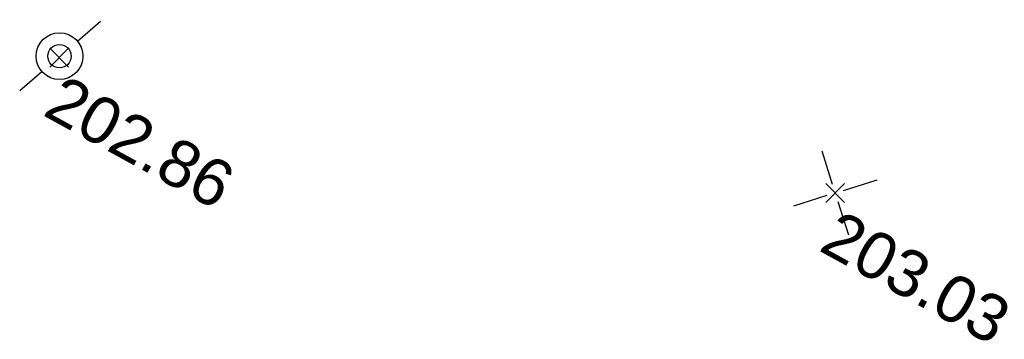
# Model space of a CAD drawing. Extents: x 1616800 to 1632437, y 2248456 to 2251974.
# Tile 233 of 256: x 1617946 to 1617968, y 2251891 to 2251898. Entities that reach past the tile are written whole.
import ezdxf
from ezdxf.enums import TextEntityAlignment as Align

# ---------------------------------------------------------------- set-up
doc = ezdxf.new("R2010")
doc.units = 0
doc.header["$LTSCALE"] = 2
doc.header["$PDMODE"] = 3
doc.header["$PDSIZE"] = 0.2
doc.layers.get('0').update_dxf_attribs({"linetype": 'CONTINUOUS'})
for name, color, linetype in [('X-PTS TOPO-TEXTE TOPOALT', 8, 'CONTINUOUS'), ('X-PTS TOPO-TOPOPOINT', 8, 'CONTINUOUS'), ('Y-FDP TOPO-TOP_BORNE', 8, 'CONTINUOUS')]:
    doc.layers.add(name, color=color, linetype=linetype)
doc.styles.get("Standard").update_dxf_attribs({"font": 'arial.ttf'})

# ---------------------------------------------------------------- blocks, each defined once
blk = doc.blocks.new('TCPOINT')
at = {"color": 0}
blk.add_point((0, 0), dxfattribs=at)
at = {"layer": 'X-PTS TOPO-TEXTE TOPOALT'}
blk.add_attdef('ALT', text='', height=0.75, dxfattribs=at).set_placement((0.25, -0.25), align=Align.TOP_LEFT)
blk = doc.blocks.new('remembrement')
at = {"color": 0}
for p, q in [((0.377, 0.329, -10), (0.864, 0.763, -10)), ((-0.837, -0.752, -10), (-0.37, -0.336, -10))]:
    blk.add_line(p, q, dxfattribs=at)
for radius in [0.5, 0.25]:
    blk.add_circle((0, 0), radius, dxfattribs=at)
blk = doc.blocks.new('T007')
at = {"color": 0}
for p, q in [((0, 0.125), (0, 0.625)), ((-0.125, 0), (-0.625, 0)), ((0, 0), (0, 0)), ((0.125, 0), (0.625, 0)), ((0, -0.125), (0, -0.625))]:
    blk.add_line(p, q, dxfattribs=at)

msp = doc.modelspace()

# ---------------------------------------------------------------- block references
at = {"layer": 'X-PTS TOPO-TOPOPOINT'}
ref = msp.add_blockref('TCPOINT', (1617947.289, 2251896.9068, 202.86), dxfattribs=dict(at, rotation=331.221823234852))
ref.add_attrib('ALT', '202.86', dxfattribs={"layer": 'X-PTS TOPO-TEXTE TOPOALT', "height": 1, "rotation": 331.22182}).set_placement((1617947.3878, 2251896.5673, 202.86), align=Align.TOP_LEFT)
ref = msp.add_blockref('TCPOINT', (1617963.8913, 2251894.0108, 203.03), dxfattribs=dict(at, rotation=331.2218203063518))
ref.add_attrib('ALT', '203.03', dxfattribs={"layer": 'X-PTS TOPO-TEXTE TOPOALT', "height": 1, "rotation": 331.22182}).set_placement((1617963.9901, 2251893.6713, 203.03), align=Align.TOP_LEFT)
at = {"layer": 'Y-FDP TOPO-TOP_BORNE', "xscale": 1.000007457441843, "yscale": 1.000007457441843, "rotation": 358.8175641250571}
msp.add_blockref('remembrement', (1617947.2956, 2251896.9394, 100.2559), dxfattribs=at)
at = {"layer": 'Y-FDP TOPO-TOP_BORNE', "xscale": 1.500000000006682, "yscale": 1.500000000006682, "zscale": 1.500000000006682, "rotation": 17.51893884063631}
msp.add_blockref('T007', (1617963.8913, 2251894.0108), dxfattribs=at)

doc.saveas('drawing.dxf')
